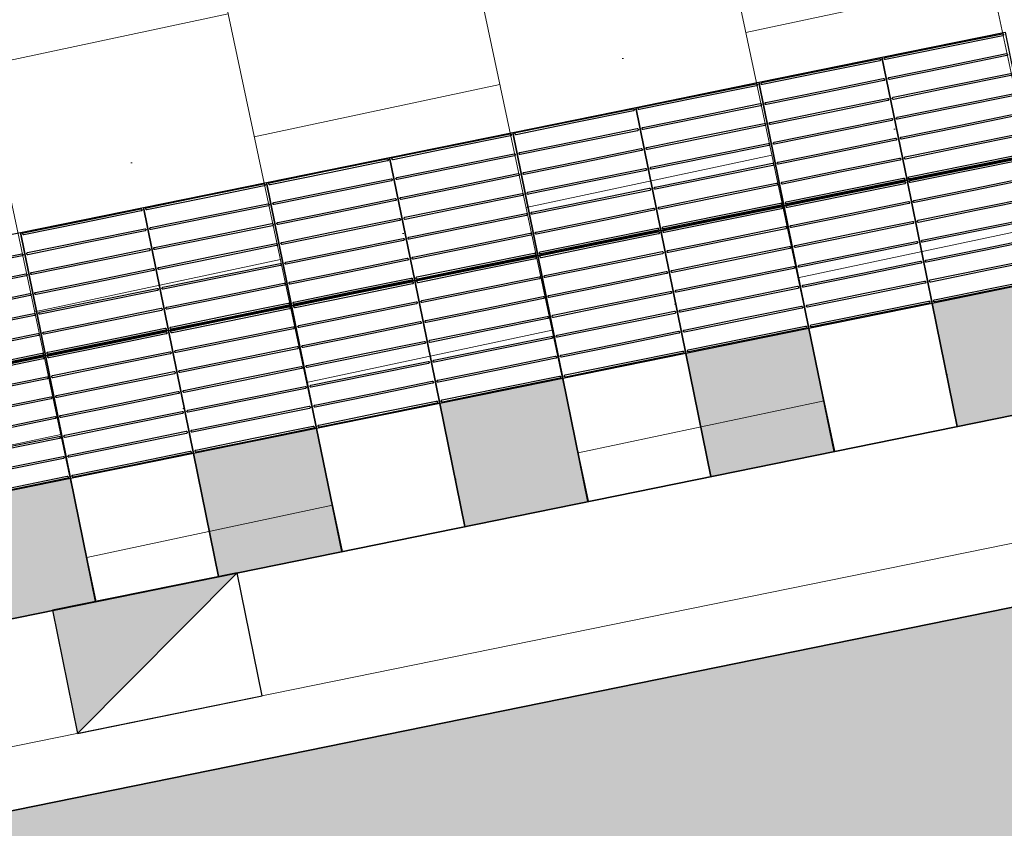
# Model space of a CAD drawing. Header units: metres. Extents: x 196651 to 397723, y 354703 to 710691.
# Tile 146 of 256: x 197847.12 to 197849.47, y 356144.48 to 356146.41. Entities that reach past the tile are written whole.
import ezdxf

# ---------------------------------------------------------------- set-up
doc = ezdxf.new("R2010")
doc.units = ezdxf.units.M
doc.header["$MEASUREMENT"] = 0
doc.linetypes.add('VH-RWSBAND_110X220', pattern=[24, 10, -2, 2, -2, 2, -2, 2, -2])
doc.layers.add('N-WE-RI-HWA_KOLK_BUSPERRONBAND', color=190, linetype='Continuous')
for name, color, linetype, lineweight in [('N-WE-VH-GOOT_TEGEL-G', 170, 'Continuous', 35), ('N-WE-VH-KANTOPSLUITING_BUSPERRONBAND-G', 6, 'VH-RWSBAND_110X220', 35), ('N-WE-VH-KANTVERHARDING-G', 1, 'Continuous', 5), ('N-WE-VH-VERHARDING_BETON-A-200', 253, 'Continuous', 5), ('N-WE-VH-VERHARDING_TEGEL-300X300X60-A', 252, 'Continuous', 18), ('N-WE-VH-VERHARDING_TEGEL-A', 252, 'Continuous', 5), ('N-WE-VH-VERKEERSTEGEL-GELEIDETEGEL-S', 5, 'Continuous', 25), ('N-WE-VH-VERKEERSTEGEL-TEGEL ZWART-WIT-S', 7, 'Continuous', 25)]:
    doc.layers.add(name, color=color, linetype=linetype, lineweight=lineweight)
doc.layers.add('X-XX-AL-HULPLIJNEN', color=4, linetype='Continuous', lineweight=25, plot=False)

# ---------------------------------------------------------------- blocks, each defined once
blk = doc.blocks.new('SVH-VERKEERSTEGEL_300X300_ZWART TEGEL_DYN')
h = blk.add_hatch(color=256)
h.dxf.hatch_style = 1
h.paths.add_polyline_path([(0, 0.3), (0, 0), (0.3, 0), (0.3, 0.3)])
at = {"flags": 128}
blk.add_lwpolyline([(0, 0.3), (0, 0), (0.3, 0), (0.3, 0.3)], close=True, dxfattribs=at)
blk = doc.blocks.new('SVH-VERKEERSTEGEL_300X300_WITTE TEGEL_DYN')
at = {"flags": 128}
blk.add_lwpolyline([(0, 0.3), (0, 0), (0.3, 0), (0.3, 0.3)], close=True, dxfattribs=at)
blk = doc.blocks.new('*U382')
for name, p in [('SVH-VERKEERSTEGEL_300X300_ZWART TEGEL_DYN', (12.9, 0)), ('SVH-VERKEERSTEGEL_300X300_WITTE TEGEL_DYN', (13.2, 0)), ('SVH-VERKEERSTEGEL_300X300_ZWART TEGEL_DYN', (13.5, 0)), ('SVH-VERKEERSTEGEL_300X300_WITTE TEGEL_DYN', (13.8, 0)), ('SVH-VERKEERSTEGEL_300X300_ZWART TEGEL_DYN', (14.1, 0)), ('SVH-VERKEERSTEGEL_300X300_WITTE TEGEL_DYN', (14.4, 0)), ('SVH-VERKEERSTEGEL_300X300_ZWART TEGEL_DYN', (14.7, 0)), ('SVH-VERKEERSTEGEL_300X300_WITTE TEGEL_DYN', (15, 0)), ('SVH-VERKEERSTEGEL_300X300_ZWART TEGEL_DYN', (15.3, 0))]:
    blk.add_blockref(name, p)
blk = doc.blocks.new('*U383')
at = {"flags": 128}
for points in [[(12.9, 0.3), (12.9, 0.6), (13.2, 0.6), (13.2, 0.3)], [(13.2, 0.3), (13.2, 0.6), (13.5, 0.6), (13.5, 0.3)], [(13.5, 0.3), (13.5, 0.6), (13.8, 0.6), (13.8, 0.3)], [(13.8, 0.3), (13.8, 0.6), (14.1, 0.6), (14.1, 0.3)], [(14.1, 0.3), (14.1, 0.6), (14.4, 0.6), (14.4, 0.3)], [(14.4, 0.3), (14.4, 0.6), (14.7, 0.6), (14.7, 0.3)], [(14.7, 0.3), (14.7, 0.6), (15, 0.6), (15, 0.3)], [(15, 0.3), (15, 0.6), (15.3, 0.6), (15.3, 0.3)], [(15.3, 0.3), (15.3, 0.6), (15.6, 0.6), (15.6, 0.3)], [(12.9, 0), (12.9, 0.3), (13.2, 0.3), (13.2, 0)], [(13.2, 0), (13.2, 0.3), (13.5, 0.3), (13.5, 0)], [(13.5, 0), (13.5, 0.3), (13.8, 0.3), (13.8, 0)], [(13.8, 0), (13.8, 0.3), (14.1, 0.3), (14.1, 0)], [(14.1, 0), (14.1, 0.3), (14.4, 0.3), (14.4, 0)], [(14.4, 0), (14.4, 0.3), (14.7, 0.3), (14.7, 0)], [(14.7, 0), (14.7, 0.3), (15, 0.3), (15, 0)], [(15, 0), (15, 0.3), (15.3, 0.3), (15.3, 0)], [(15.3, 0), (15.3, 0.3), (15.6, 0.3), (15.6, 0)]]:
    blk.add_lwpolyline(points, close=True, dxfattribs=at)
for points in [[(13.2045, 0.5955, -0.414214), (13.207, 0.598), (13.3475, 0.598)], [(13.3475, 0.593), (13.207, 0.593, -0.414214), (13.2045, 0.5955), (13.2045, 0.5955)], [(13.3475, 0.598), (13.493, 0.598, -0.414214), (13.4955, 0.5955), (13.4955, 0.5955, -0.414214), (13.493, 0.593), (13.3475, 0.593)], [(13.5045, 0.5955, -0.414214), (13.507, 0.598), (13.6475, 0.598)], [(13.6475, 0.593), (13.507, 0.593, -0.414214), (13.5045, 0.5955), (13.5045, 0.5955)], [(13.6475, 0.598), (13.793, 0.598, -0.414214), (13.7955, 0.5955), (13.7955, 0.5955, -0.414214), (13.793, 0.593), (13.6475, 0.593)], [(13.8045, 0.5955, -0.414214), (13.807, 0.598), (13.9475, 0.598)], [(13.9475, 0.593), (13.807, 0.593, -0.414214), (13.8045, 0.5955), (13.8045, 0.5955)], [(13.9475, 0.598), (14.093, 0.598, -0.414214), (14.0955, 0.5955), (14.0955, 0.5955, -0.414214), (14.093, 0.593), (13.9475, 0.593)], [(14.1045, 0.5955, -0.414214), (14.107, 0.598), (14.2475, 0.598)], [(14.2475, 0.593), (14.107, 0.593, -0.414214), (14.1045, 0.5955), (14.1045, 0.5955)], [(14.2475, 0.598), (14.393, 0.598, -0.414214), (14.3955, 0.5955), (14.3955, 0.5955, -0.414214), (14.393, 0.593), (14.2475, 0.593)], [(14.4045, 0.5955, -0.414214), (14.407, 0.598), (14.5475, 0.598)], [(14.5475, 0.593), (14.407, 0.593, -0.414214), (14.4045, 0.5955), (14.4045, 0.5955)], [(14.5475, 0.598), (14.693, 0.598, -0.414214), (14.6955, 0.5955), (14.6955, 0.5955, -0.414214), (14.693, 0.593), (14.5475, 0.593)], [(14.7045, 0.5955, -0.414214), (14.707, 0.598), (14.8475, 0.598)], [(14.8475, 0.593), (14.707, 0.593, -0.414214), (14.7045, 0.5955), (14.7045, 0.5955)], [(14.8475, 0.598), (14.993, 0.598, -0.414214), (14.9955, 0.5955), (14.9955, 0.5955, -0.414214), (14.993, 0.593), (14.8475, 0.593)], [(15.0045, 0.5955, -0.414214), (15.007, 0.598), (15.1475, 0.598)], [(15.1475, 0.593), (15.007, 0.593, -0.414214), (15.0045, 0.5955), (15.0045, 0.5955)], [(15.1475, 0.598), (15.293, 0.598, -0.414214), (15.2955, 0.5955), (15.2955, 0.5955, -0.414214), (15.293, 0.593), (15.1475, 0.593)], [(15.3045, 0.5955, -0.414214), (15.307, 0.598), (15.4475, 0.598)], [(15.4475, 0.593), (15.307, 0.593, -0.414214), (15.3045, 0.5955), (15.3045, 0.5955)], [(15.4475, 0.598), (15.593, 0.598, -0.414214), (15.5955, 0.5955), (15.5955, 0.5955, -0.414214), (15.593, 0.593), (15.4475, 0.593)], [(13.0475, 0.5495), (13.193, 0.5495, -0.414214), (13.1955, 0.547), (13.1955, 0.547, -0.414214), (13.193, 0.5445), (13.0475, 0.5445)], [(13.2045, 0.547, -0.414214), (13.207, 0.5495), (13.3475, 0.5495)], [(13.3475, 0.5445), (13.207, 0.5445, -0.414214), (13.2045, 0.547), (13.2045, 0.547)], [(13.3475, 0.5495), (13.493, 0.5495, -0.414214), (13.4955, 0.547), (13.4955, 0.547, -0.414214), (13.493, 0.5445), (13.3475, 0.5445)], [(13.5045, 0.547, -0.414214), (13.507, 0.5495), (13.6475, 0.5495)], [(13.6475, 0.5445), (13.507, 0.5445, -0.414214), (13.5045, 0.547), (13.5045, 0.547)], [(13.6475, 0.5495), (13.793, 0.5495, -0.414214), (13.7955, 0.547), (13.7955, 0.547, -0.414214), (13.793, 0.5445), (13.6475, 0.5445)], [(13.8045, 0.547, -0.414214), (13.807, 0.5495), (13.9475, 0.5495)], [(13.9475, 0.5445), (13.807, 0.5445, -0.414214), (13.8045, 0.547), (13.8045, 0.547)], [(13.9475, 0.5495), (14.093, 0.5495, -0.414214), (14.0955, 0.547), (14.0955, 0.547, -0.414214), (14.093, 0.5445), (13.9475, 0.5445)], [(14.1045, 0.547, -0.414214), (14.107, 0.5495), (14.2475, 0.5495)], [(14.2475, 0.5445), (14.107, 0.5445, -0.414214), (14.1045, 0.547), (14.1045, 0.547)], [(14.2475, 0.5495), (14.393, 0.5495, -0.414214), (14.3955, 0.547), (14.3955, 0.547, -0.414214), (14.393, 0.5445), (14.2475, 0.5445)], [(14.4045, 0.547, -0.414214), (14.407, 0.5495), (14.5475, 0.5495)], [(14.5475, 0.5445), (14.407, 0.5445, -0.414214), (14.4045, 0.547), (14.4045, 0.547)], [(14.5475, 0.5495), (14.693, 0.5495, -0.414214), (14.6955, 0.547), (14.6955, 0.547, -0.414214), (14.693, 0.5445), (14.5475, 0.5445)], [(14.7045, 0.547, -0.414214), (14.707, 0.5495), (14.8475, 0.5495)], [(14.8475, 0.5445), (14.707, 0.5445, -0.414214), (14.7045, 0.547), (14.7045, 0.547)], [(14.8475, 0.5495), (14.993, 0.5495, -0.414214), (14.9955, 0.547), (14.9955, 0.547, -0.414214), (14.993, 0.5445), (14.8475, 0.5445)], [(15.0045, 0.547, -0.414214), (15.007, 0.5495), (15.1475, 0.5495)], [(15.1475, 0.5445), (15.007, 0.5445, -0.414214), (15.0045, 0.547), (15.0045, 0.547)], [(15.1475, 0.5495), (15.293, 0.5495, -0.414214), (15.2955, 0.547), (15.2955, 0.547, -0.414214), (15.293, 0.5445), (15.1475, 0.5445)], [(15.3045, 0.547, -0.414214), (15.307, 0.5495), (15.4475, 0.5495)], [(15.4475, 0.5445), (15.307, 0.5445, -0.414214), (15.3045, 0.547), (15.3045, 0.547)], [(15.4475, 0.5495), (15.593, 0.5495, -0.414214), (15.5955, 0.547), (15.5955, 0.547, -0.414214), (15.593, 0.5445), (15.4475, 0.5445)], [(13.0475, 0.501), (13.193, 0.501, -0.414214), (13.1955, 0.4985), (13.1955, 0.4985, -0.414214), (13.193, 0.496), (13.0475, 0.496)], [(13.2045, 0.4985, -0.414214), (13.207, 0.501), (13.3475, 0.501)], [(13.3475, 0.496), (13.207, 0.496, -0.414214), (13.2045, 0.4985), (13.2045, 0.4985)], [(13.3475, 0.501), (13.493, 0.501, -0.414214), (13.4955, 0.4985), (13.4955, 0.4985, -0.414214), (13.493, 0.496), (13.3475, 0.496)], [(13.5045, 0.4985, -0.414214), (13.507, 0.501), (13.6475, 0.501)], [(13.6475, 0.496), (13.507, 0.496, -0.414214), (13.5045, 0.4985), (13.5045, 0.4985)], [(13.6475, 0.501), (13.793, 0.501, -0.414214), (13.7955, 0.4985), (13.7955, 0.4985, -0.414214), (13.793, 0.496), (13.6475, 0.496)], [(13.8045, 0.4985, -0.414214), (13.807, 0.501), (13.9475, 0.501)], [(13.9475, 0.496), (13.807, 0.496, -0.414214), (13.8045, 0.4985), (13.8045, 0.4985)], [(13.9475, 0.501), (14.093, 0.501, -0.414214), (14.0955, 0.4985), (14.0955, 0.4985, -0.414214), (14.093, 0.496), (13.9475, 0.496)], [(14.1045, 0.4985, -0.414214), (14.107, 0.501), (14.2475, 0.501)], [(14.2475, 0.496), (14.107, 0.496, -0.414214), (14.1045, 0.4985), (14.1045, 0.4985)], [(14.2475, 0.501), (14.393, 0.501, -0.414214), (14.3955, 0.4985), (14.3955, 0.4985, -0.414214), (14.393, 0.496), (14.2475, 0.496)], [(14.4045, 0.4985, -0.414214), (14.407, 0.501), (14.5475, 0.501)], [(14.5475, 0.496), (14.407, 0.496, -0.414214), (14.4045, 0.4985), (14.4045, 0.4985)], [(14.5475, 0.501), (14.693, 0.501, -0.414214), (14.6955, 0.4985), (14.6955, 0.4985, -0.414214), (14.693, 0.496), (14.5475, 0.496)], [(14.7045, 0.4985, -0.414214), (14.707, 0.501), (14.8475, 0.501)], [(14.8475, 0.496), (14.707, 0.496, -0.414214), (14.7045, 0.4985), (14.7045, 0.4985)], [(14.8475, 0.501), (14.993, 0.501, -0.414214), (14.9955, 0.4985), (14.9955, 0.4985, -0.414214), (14.993, 0.496), (14.8475, 0.496)], [(15.0045, 0.4985, -0.414214), (15.007, 0.501), (15.1475, 0.501)], [(15.1475, 0.496), (15.007, 0.496, -0.414214), (15.0045, 0.4985), (15.0045, 0.4985)], [(15.1475, 0.501), (15.293, 0.501, -0.414214), (15.2955, 0.4985), (15.2955, 0.4985, -0.414214), (15.293, 0.496), (15.1475, 0.496)], [(15.3045, 0.4985, -0.414214), (15.307, 0.501), (15.4475, 0.501)], [(15.4475, 0.496), (15.307, 0.496, -0.414214), (15.3045, 0.4985), (15.3045, 0.4985)], [(15.4475, 0.501), (15.593, 0.501, -0.414214), (15.5955, 0.4985), (15.5955, 0.4985, -0.414214), (15.593, 0.496), (15.4475, 0.496)], [(13.0475, 0.4525), (13.193, 0.4525, -0.414214), (13.1955, 0.45), (13.1955, 0.45, -0.414214), (13.193, 0.4475), (13.0475, 0.4475)], [(13.2045, 0.45, -0.414214), (13.207, 0.4525), (13.3475, 0.4525)], [(13.3475, 0.4475), (13.207, 0.4475, -0.414214), (13.2045, 0.45), (13.2045, 0.45)], [(13.3475, 0.4525), (13.493, 0.4525, -0.414214), (13.4955, 0.45), (13.4955, 0.45, -0.414214), (13.493, 0.4475), (13.3475, 0.4475)], [(13.5045, 0.45, -0.414214), (13.507, 0.4525), (13.6475, 0.4525)], [(13.6475, 0.4475), (13.507, 0.4475, -0.414214), (13.5045, 0.45), (13.5045, 0.45)], [(13.6475, 0.4525), (13.793, 0.4525, -0.414214), (13.7955, 0.45), (13.7955, 0.45, -0.414214), (13.793, 0.4475), (13.6475, 0.4475)], [(13.8045, 0.45, -0.414214), (13.807, 0.4525), (13.9475, 0.4525)], [(13.9475, 0.4475), (13.807, 0.4475, -0.414214), (13.8045, 0.45), (13.8045, 0.45)], [(13.9475, 0.4525), (14.093, 0.4525, -0.414214), (14.0955, 0.45), (14.0955, 0.45, -0.414214), (14.093, 0.4475), (13.9475, 0.4475)], [(14.1045, 0.45, -0.414214), (14.107, 0.4525), (14.2475, 0.4525)], [(14.2475, 0.4475), (14.107, 0.4475, -0.414214), (14.1045, 0.45), (14.1045, 0.45)], [(14.2475, 0.4525), (14.393, 0.4525, -0.414214), (14.3955, 0.45), (14.3955, 0.45, -0.414214), (14.393, 0.4475), (14.2475, 0.4475)], [(14.4045, 0.45, -0.414214), (14.407, 0.4525), (14.5475, 0.4525)], [(14.5475, 0.4475), (14.407, 0.4475, -0.414214), (14.4045, 0.45), (14.4045, 0.45)], [(14.5475, 0.4525), (14.693, 0.4525, -0.414214), (14.6955, 0.45), (14.6955, 0.45, -0.414214), (14.693, 0.4475), (14.5475, 0.4475)], [(14.7045, 0.45, -0.414214), (14.707, 0.4525), (14.8475, 0.4525)], [(14.8475, 0.4475), (14.707, 0.4475, -0.414214), (14.7045, 0.45), (14.7045, 0.45)], [(14.8475, 0.4525), (14.993, 0.4525, -0.414214), (14.9955, 0.45), (14.9955, 0.45, -0.414214), (14.993, 0.4475), (14.8475, 0.4475)], [(15.0045, 0.45, -0.414214), (15.007, 0.4525), (15.1475, 0.4525)], [(15.1475, 0.4475), (15.007, 0.4475, -0.414214), (15.0045, 0.45), (15.0045, 0.45)], [(15.1475, 0.4525), (15.293, 0.4525, -0.414214), (15.2955, 0.45), (15.2955, 0.45, -0.414214), (15.293, 0.4475), (15.1475, 0.4475)], [(15.3045, 0.45, -0.414214), (15.307, 0.4525), (15.4475, 0.4525)], [(15.4475, 0.4475), (15.307, 0.4475, -0.414214), (15.3045, 0.45), (15.3045, 0.45)], [(15.4475, 0.4525), (15.593, 0.4525, -0.414214), (15.5955, 0.45), (15.5955, 0.45, -0.414214), (15.593, 0.4475), (15.4475, 0.4475)], [(13.0475, 0.404), (13.193, 0.404, -0.414214), (13.1955, 0.4015), (13.1955, 0.4015, -0.414214), (13.193, 0.399), (13.0475, 0.399)], [(13.2045, 0.4015, -0.414214), (13.207, 0.404), (13.3475, 0.404)], [(13.3475, 0.399), (13.207, 0.399, -0.414214), (13.2045, 0.4015), (13.2045, 0.4015)], [(13.3475, 0.404), (13.493, 0.404, -0.414214), (13.4955, 0.4015), (13.4955, 0.4015, -0.414214), (13.493, 0.399), (13.3475, 0.399)], [(13.5045, 0.4015, -0.414214), (13.507, 0.404), (13.6475, 0.404)], [(13.6475, 0.399), (13.507, 0.399, -0.414214), (13.5045, 0.4015), (13.5045, 0.4015)], [(13.6475, 0.404), (13.793, 0.404, -0.414214), (13.7955, 0.4015), (13.7955, 0.4015, -0.414214), (13.793, 0.399), (13.6475, 0.399)], [(13.8045, 0.4015, -0.414214), (13.807, 0.404), (13.9475, 0.404)], [(13.9475, 0.399), (13.807, 0.399, -0.414214), (13.8045, 0.4015), (13.8045, 0.4015)], [(13.9475, 0.404), (14.093, 0.404, -0.414214), (14.0955, 0.4015), (14.0955, 0.4015, -0.414214), (14.093, 0.399), (13.9475, 0.399)], [(14.1045, 0.4015, -0.414214), (14.107, 0.404), (14.2475, 0.404)], [(14.2475, 0.399), (14.107, 0.399, -0.414214), (14.1045, 0.4015), (14.1045, 0.4015)], [(14.2475, 0.404), (14.393, 0.404, -0.414214), (14.3955, 0.4015), (14.3955, 0.4015, -0.414214), (14.393, 0.399), (14.2475, 0.399)], [(14.4045, 0.4015, -0.414214), (14.407, 0.404), (14.5475, 0.404)], [(14.5475, 0.399), (14.407, 0.399, -0.414214), (14.4045, 0.4015), (14.4045, 0.4015)], [(14.5475, 0.404), (14.693, 0.404, -0.414214), (14.6955, 0.4015), (14.6955, 0.4015, -0.414214), (14.693, 0.399), (14.5475, 0.399)], [(14.7045, 0.4015, -0.414214), (14.707, 0.404), (14.8475, 0.404)], [(14.8475, 0.399), (14.707, 0.399, -0.414214), (14.7045, 0.4015), (14.7045, 0.4015)], [(14.8475, 0.404), (14.993, 0.404, -0.414214), (14.9955, 0.4015), (14.9955, 0.4015, -0.414214), (14.993, 0.399), (14.8475, 0.399)], [(15.0045, 0.4015, -0.414214), (15.007, 0.404), (15.1475, 0.404)], [(15.1475, 0.399), (15.007, 0.399, -0.414214), (15.0045, 0.4015), (15.0045, 0.4015)], [(15.1475, 0.404), (15.293, 0.404, -0.414214), (15.2955, 0.4015), (15.2955, 0.4015, -0.414214), (15.293, 0.399), (15.1475, 0.399)], [(15.3045, 0.4015, -0.414214), (15.307, 0.404), (15.4475, 0.404)], [(15.4475, 0.399), (15.307, 0.399, -0.414214), (15.3045, 0.4015), (15.3045, 0.4015)], [(15.4475, 0.404), (15.593, 0.404, -0.414214), (15.5955, 0.4015), (15.5955, 0.4015, -0.414214), (15.593, 0.399), (15.4475, 0.399)], [(13.0475, 0.3555), (13.193, 0.3555, -0.414214), (13.1955, 0.353), (13.1955, 0.353, -0.414214), (13.193, 0.3505), (13.0475, 0.3505)], [(13.2045, 0.353, -0.414214), (13.207, 0.3555), (13.3475, 0.3555)], [(13.3475, 0.3505), (13.207, 0.3505, -0.414214), (13.2045, 0.353), (13.2045, 0.353)], [(13.3475, 0.3555), (13.493, 0.3555, -0.414214), (13.4955, 0.353), (13.4955, 0.353, -0.414214), (13.493, 0.3505), (13.3475, 0.3505)], [(13.5045, 0.353, -0.414214), (13.507, 0.3555), (13.6475, 0.3555)], [(13.6475, 0.3505), (13.507, 0.3505, -0.414214), (13.5045, 0.353), (13.5045, 0.353)], [(13.6475, 0.3555), (13.793, 0.3555, -0.414214), (13.7955, 0.353), (13.7955, 0.353, -0.414214), (13.793, 0.3505), (13.6475, 0.3505)], [(13.8045, 0.353, -0.414214), (13.807, 0.3555), (13.9475, 0.3555)], [(13.9475, 0.3505), (13.807, 0.3505, -0.414214), (13.8045, 0.353), (13.8045, 0.353)], [(13.9475, 0.3555), (14.093, 0.3555, -0.414214), (14.0955, 0.353), (14.0955, 0.353, -0.414214), (14.093, 0.3505), (13.9475, 0.3505)], [(14.1045, 0.353, -0.414214), (14.107, 0.3555), (14.2475, 0.3555)], [(14.2475, 0.3505), (14.107, 0.3505, -0.414214), (14.1045, 0.353), (14.1045, 0.353)], [(14.2475, 0.3555), (14.393, 0.3555, -0.414214), (14.3955, 0.353), (14.3955, 0.353, -0.414214), (14.393, 0.3505), (14.2475, 0.3505)], [(14.4045, 0.353, -0.414214), (14.407, 0.3555), (14.5475, 0.3555)], [(14.5475, 0.3505), (14.407, 0.3505, -0.414214), (14.4045, 0.353), (14.4045, 0.353)], [(14.5475, 0.3555), (14.693, 0.3555, -0.414214), (14.6955, 0.353), (14.6955, 0.353, -0.414214), (14.693, 0.3505), (14.5475, 0.3505)], [(14.7045, 0.353, -0.414214), (14.707, 0.3555), (14.8475, 0.3555)], [(14.8475, 0.3505), (14.707, 0.3505, -0.414214), (14.7045, 0.353), (14.7045, 0.353)], [(14.8475, 0.3555), (14.993, 0.3555, -0.414214), (14.9955, 0.353), (14.9955, 0.353, -0.414214), (14.993, 0.3505), (14.8475, 0.3505)], [(15.0045, 0.353, -0.414214), (15.007, 0.3555), (15.1475, 0.3555)], [(15.1475, 0.3505), (15.007, 0.3505, -0.414214), (15.0045, 0.353), (15.0045, 0.353)], [(15.1475, 0.3555), (15.293, 0.3555, -0.414214), (15.2955, 0.353), (15.2955, 0.353, -0.414214), (15.293, 0.3505), (15.1475, 0.3505)], [(15.3045, 0.353, -0.414214), (15.307, 0.3555), (15.4475, 0.3555)], [(15.4475, 0.3505), (15.307, 0.3505, -0.414214), (15.3045, 0.353), (15.3045, 0.353)], [(15.4475, 0.3555), (15.593, 0.3555, -0.414214), (15.5955, 0.353), (15.5955, 0.353, -0.414214), (15.593, 0.3505), (15.4475, 0.3505)], [(13.0475, 0.307), (13.193, 0.307, -0.414214), (13.1955, 0.3045), (13.1955, 0.3045, -0.414214), (13.193, 0.302), (13.0475, 0.302)], [(13.2045, 0.3045, -0.414214), (13.207, 0.307), (13.3475, 0.307)], [(13.3475, 0.307), (13.493, 0.307, -0.414214), (13.4955, 0.3045), (13.4955, 0.3045, -0.414214), (13.493, 0.302), (13.3475, 0.302)], [(13.5045, 0.3045, -0.414214), (13.507, 0.307), (13.6475, 0.307)], [(13.6475, 0.307), (13.793, 0.307, -0.414214), (13.7955, 0.3045), (13.7955, 0.3045, -0.414214), (13.793, 0.302), (13.6475, 0.302)], [(13.8045, 0.3045, -0.414214), (13.807, 0.307), (13.9475, 0.307)], [(13.9475, 0.307), (14.093, 0.307, -0.414214), (14.0955, 0.3045), (14.0955, 0.3045, -0.414214), (14.093, 0.302), (13.9475, 0.302)], [(14.1045, 0.3045, -0.414214), (14.107, 0.307), (14.2475, 0.307)], [(14.2475, 0.307), (14.393, 0.307, -0.414214), (14.3955, 0.3045), (14.3955, 0.3045, -0.414214), (14.393, 0.302), (14.2475, 0.302)], [(14.4045, 0.3045, -0.414214), (14.407, 0.307), (14.5475, 0.307)], [(14.5475, 0.307), (14.693, 0.307, -0.414214), (14.6955, 0.3045), (14.6955, 0.3045, -0.414214), (14.693, 0.302), (14.5475, 0.302)], [(14.7045, 0.3045, -0.414214), (14.707, 0.307), (14.8475, 0.307)], [(14.8475, 0.307), (14.993, 0.307, -0.414214), (14.9955, 0.3045), (14.9955, 0.3045, -0.414214), (14.993, 0.302), (14.8475, 0.302)], [(15.0045, 0.3045, -0.414214), (15.007, 0.307), (15.1475, 0.307)], [(15.1475, 0.307), (15.293, 0.307, -0.414214), (15.2955, 0.3045), (15.2955, 0.3045, -0.414214), (15.293, 0.302), (15.1475, 0.302)], [(15.3045, 0.3045, -0.414214), (15.307, 0.307), (15.4475, 0.307)], [(15.4475, 0.307), (15.593, 0.307, -0.414214), (15.5955, 0.3045), (15.5955, 0.3045, -0.414214), (15.593, 0.302), (15.4475, 0.302)], [(13.0475, 0.298), (13.193, 0.298, -0.414214), (13.1955, 0.2955), (13.1955, 0.2955, -0.414214), (13.193, 0.293), (13.0475, 0.293)], [(13.3475, 0.302), (13.207, 0.302, -0.414214), (13.2045, 0.3045), (13.2045, 0.3045)], [(13.2045, 0.2955, -0.414214), (13.207, 0.298), (13.3475, 0.298)], [(13.3475, 0.293), (13.207, 0.293, -0.414214), (13.2045, 0.2955), (13.2045, 0.2955)], [(13.3475, 0.298), (13.493, 0.298, -0.414214), (13.4955, 0.2955), (13.4955, 0.2955, -0.414214), (13.493, 0.293), (13.3475, 0.293)], [(13.6475, 0.302), (13.507, 0.302, -0.414214), (13.5045, 0.3045), (13.5045, 0.3045)], [(13.5045, 0.2955, -0.414214), (13.507, 0.298), (13.6475, 0.298)], [(13.6475, 0.293), (13.507, 0.293, -0.414214), (13.5045, 0.2955), (13.5045, 0.2955)], [(13.6475, 0.298), (13.793, 0.298, -0.414214), (13.7955, 0.2955), (13.7955, 0.2955, -0.414214), (13.793, 0.293), (13.6475, 0.293)], [(13.9475, 0.302), (13.807, 0.302, -0.414214), (13.8045, 0.3045), (13.8045, 0.3045)], [(13.8045, 0.2955, -0.414214), (13.807, 0.298), (13.9475, 0.298)], [(13.9475, 0.293), (13.807, 0.293, -0.414214), (13.8045, 0.2955), (13.8045, 0.2955)], [(13.9475, 0.298), (14.093, 0.298, -0.414214), (14.0955, 0.2955), (14.0955, 0.2955, -0.414214), (14.093, 0.293), (13.9475, 0.293)], [(14.2475, 0.302), (14.107, 0.302, -0.414214), (14.1045, 0.3045), (14.1045, 0.3045)], [(14.1045, 0.2955, -0.414214), (14.107, 0.298), (14.2475, 0.298)], [(14.2475, 0.293), (14.107, 0.293, -0.414214), (14.1045, 0.2955), (14.1045, 0.2955)], [(14.2475, 0.298), (14.393, 0.298, -0.414214), (14.3955, 0.2955), (14.3955, 0.2955, -0.414214), (14.393, 0.293), (14.2475, 0.293)], [(14.5475, 0.302), (14.407, 0.302, -0.414214), (14.4045, 0.3045), (14.4045, 0.3045)], [(14.4045, 0.2955, -0.414214), (14.407, 0.298), (14.5475, 0.298)], [(14.5475, 0.293), (14.407, 0.293, -0.414214), (14.4045, 0.2955), (14.4045, 0.2955)], [(14.5475, 0.298), (14.693, 0.298, -0.414214), (14.6955, 0.2955), (14.6955, 0.2955, -0.414214), (14.693, 0.293), (14.5475, 0.293)], [(14.8475, 0.302), (14.707, 0.302, -0.414214), (14.7045, 0.3045), (14.7045, 0.3045)], [(14.7045, 0.2955, -0.414214), (14.707, 0.298), (14.8475, 0.298)], [(14.8475, 0.293), (14.707, 0.293, -0.414214), (14.7045, 0.2955), (14.7045, 0.2955)], [(14.8475, 0.298), (14.993, 0.298, -0.414214), (14.9955, 0.2955), (14.9955, 0.2955, -0.414214), (14.993, 0.293), (14.8475, 0.293)], [(15.1475, 0.302), (15.007, 0.302, -0.414214), (15.0045, 0.3045), (15.0045, 0.3045)], [(15.0045, 0.2955, -0.414214), (15.007, 0.298), (15.1475, 0.298)], [(15.1475, 0.293), (15.007, 0.293, -0.414214), (15.0045, 0.2955), (15.0045, 0.2955)], [(15.1475, 0.298), (15.293, 0.298, -0.414214), (15.2955, 0.2955), (15.2955, 0.2955, -0.414214), (15.293, 0.293), (15.1475, 0.293)], [(15.4475, 0.302), (15.307, 0.302, -0.414214), (15.3045, 0.3045), (15.3045, 0.3045)], [(15.3045, 0.2955, -0.414214), (15.307, 0.298), (15.4475, 0.298)], [(15.4475, 0.293), (15.307, 0.293, -0.414214), (15.3045, 0.2955), (15.3045, 0.2955)], [(15.4475, 0.298), (15.593, 0.298, -0.414214), (15.5955, 0.2955), (15.5955, 0.2955, -0.414214), (15.593, 0.293), (15.4475, 0.293)], [(13.0475, 0.2495), (13.193, 0.2495, -0.414214), (13.1955, 0.247), (13.1955, 0.247, -0.414214), (13.193, 0.2445), (13.0475, 0.2445)], [(13.2045, 0.247, -0.414214), (13.207, 0.2495), (13.3475, 0.2495)], [(13.3475, 0.2445), (13.207, 0.2445, -0.414214), (13.2045, 0.247), (13.2045, 0.247)], [(13.3475, 0.2495), (13.493, 0.2495, -0.414214), (13.4955, 0.247), (13.4955, 0.247, -0.414214), (13.493, 0.2445), (13.3475, 0.2445)], [(13.5045, 0.247, -0.414214), (13.507, 0.2495), (13.6475, 0.2495)], [(13.6475, 0.2445), (13.507, 0.2445, -0.414214), (13.5045, 0.247), (13.5045, 0.247)], [(13.6475, 0.2495), (13.793, 0.2495, -0.414214), (13.7955, 0.247), (13.7955, 0.247, -0.414214), (13.793, 0.2445), (13.6475, 0.2445)], [(13.8045, 0.247, -0.414214), (13.807, 0.2495), (13.9475, 0.2495)], [(13.9475, 0.2445), (13.807, 0.2445, -0.414214), (13.8045, 0.247), (13.8045, 0.247)], [(13.9475, 0.2495), (14.093, 0.2495, -0.414214), (14.0955, 0.247), (14.0955, 0.247, -0.414214), (14.093, 0.2445), (13.9475, 0.2445)], [(14.1045, 0.247, -0.414214), (14.107, 0.2495), (14.2475, 0.2495)], [(14.2475, 0.2445), (14.107, 0.2445, -0.414214), (14.1045, 0.247), (14.1045, 0.247)], [(14.2475, 0.2495), (14.393, 0.2495, -0.414214), (14.3955, 0.247), (14.3955, 0.247, -0.414214), (14.393, 0.2445), (14.2475, 0.2445)], [(14.4045, 0.247, -0.414214), (14.407, 0.2495), (14.5475, 0.2495)], [(14.5475, 0.2445), (14.407, 0.2445, -0.414214), (14.4045, 0.247), (14.4045, 0.247)], [(14.5475, 0.2495), (14.693, 0.2495, -0.414214), (14.6955, 0.247), (14.6955, 0.247, -0.414214), (14.693, 0.2445), (14.5475, 0.2445)], [(14.7045, 0.247, -0.414214), (14.707, 0.2495), (14.8475, 0.2495)], [(14.8475, 0.2445), (14.707, 0.2445, -0.414214), (14.7045, 0.247), (14.7045, 0.247)], [(14.8475, 0.2495), (14.993, 0.2495, -0.414214), (14.9955, 0.247), (14.9955, 0.247, -0.414214), (14.993, 0.2445), (14.8475, 0.2445)], [(15.0045, 0.247, -0.414214), (15.007, 0.2495), (15.1475, 0.2495)], [(15.1475, 0.2445), (15.007, 0.2445, -0.414214), (15.0045, 0.247), (15.0045, 0.247)], [(15.1475, 0.2495), (15.293, 0.2495, -0.414214), (15.2955, 0.247), (15.2955, 0.247, -0.414214), (15.293, 0.2445), (15.1475, 0.2445)], [(15.3045, 0.247, -0.414214), (15.307, 0.2495), (15.4475, 0.2495)], [(15.4475, 0.2445), (15.307, 0.2445, -0.414214), (15.3045, 0.247), (15.3045, 0.247)], [(15.4475, 0.2495), (15.593, 0.2495, -0.414214), (15.5955, 0.247), (15.5955, 0.247, -0.414214), (15.593, 0.2445), (15.4475, 0.2445)], [(13.0475, 0.201), (13.193, 0.201, -0.414214), (13.1955, 0.1985), (13.1955, 0.1985, -0.414214), (13.193, 0.196), (13.0475, 0.196)], [(13.2045, 0.1985, -0.414214), (13.207, 0.201), (13.3475, 0.201)], [(13.3475, 0.196), (13.207, 0.196, -0.414214), (13.2045, 0.1985), (13.2045, 0.1985)], [(13.3475, 0.201), (13.493, 0.201, -0.414214), (13.4955, 0.1985), (13.4955, 0.1985, -0.414214), (13.493, 0.196), (13.3475, 0.196)], [(13.5045, 0.1985, -0.414214), (13.507, 0.201), (13.6475, 0.201)], [(13.6475, 0.196), (13.507, 0.196, -0.414214), (13.5045, 0.1985), (13.5045, 0.1985)], [(13.6475, 0.201), (13.793, 0.201, -0.414214), (13.7955, 0.1985), (13.7955, 0.1985, -0.414214), (13.793, 0.196), (13.6475, 0.196)], [(13.8045, 0.1985, -0.414214), (13.807, 0.201), (13.9475, 0.201)], [(13.9475, 0.196), (13.807, 0.196, -0.414214), (13.8045, 0.1985), (13.8045, 0.1985)], [(13.9475, 0.201), (14.093, 0.201, -0.414214), (14.0955, 0.1985), (14.0955, 0.1985, -0.414214), (14.093, 0.196), (13.9475, 0.196)], [(14.1045, 0.1985, -0.414214), (14.107, 0.201), (14.2475, 0.201)], [(14.2475, 0.196), (14.107, 0.196, -0.414214), (14.1045, 0.1985), (14.1045, 0.1985)], [(14.2475, 0.201), (14.393, 0.201, -0.414214), (14.3955, 0.1985), (14.3955, 0.1985, -0.414214), (14.393, 0.196), (14.2475, 0.196)], [(14.4045, 0.1985, -0.414214), (14.407, 0.201), (14.5475, 0.201)], [(14.5475, 0.196), (14.407, 0.196, -0.414214), (14.4045, 0.1985), (14.4045, 0.1985)], [(14.5475, 0.201), (14.693, 0.201, -0.414214), (14.6955, 0.1985), (14.6955, 0.1985, -0.414214), (14.693, 0.196), (14.5475, 0.196)], [(14.7045, 0.1985, -0.414214), (14.707, 0.201), (14.8475, 0.201)], [(14.8475, 0.196), (14.707, 0.196, -0.414214), (14.7045, 0.1985), (14.7045, 0.1985)], [(14.8475, 0.201), (14.993, 0.201, -0.414214), (14.9955, 0.1985), (14.9955, 0.1985, -0.414214), (14.993, 0.196), (14.8475, 0.196)], [(15.0045, 0.1985, -0.414214), (15.007, 0.201), (15.1475, 0.201)], [(15.1475, 0.196), (15.007, 0.196, -0.414214), (15.0045, 0.1985), (15.0045, 0.1985)], [(15.1475, 0.201), (15.293, 0.201, -0.414214), (15.2955, 0.1985), (15.2955, 0.1985, -0.414214), (15.293, 0.196), (15.1475, 0.196)], [(15.3045, 0.1985, -0.414214), (15.307, 0.201), (15.4475, 0.201)], [(15.4475, 0.196), (15.307, 0.196, -0.414214), (15.3045, 0.1985), (15.3045, 0.1985)], [(15.4475, 0.201), (15.593, 0.201, -0.414214), (15.5955, 0.1985), (15.5955, 0.1985, -0.414214), (15.593, 0.196), (15.4475, 0.196)], [(13.0475, 0.1525), (13.193, 0.1525, -0.414214), (13.1955, 0.15), (13.1955, 0.15, -0.414214), (13.193, 0.1475), (13.0475, 0.1475)], [(13.2045, 0.15, -0.414214), (13.207, 0.1525), (13.3475, 0.1525)], [(13.3475, 0.1475), (13.207, 0.1475, -0.414214), (13.2045, 0.15), (13.2045, 0.15)], [(13.3475, 0.1525), (13.493, 0.1525, -0.414214), (13.4955, 0.15), (13.4955, 0.15, -0.414214), (13.493, 0.1475), (13.3475, 0.1475)], [(13.5045, 0.15, -0.414214), (13.507, 0.1525), (13.6475, 0.1525)], [(13.6475, 0.1475), (13.507, 0.1475, -0.414214), (13.5045, 0.15), (13.5045, 0.15)], [(13.6475, 0.1525), (13.793, 0.1525, -0.414214), (13.7955, 0.15), (13.7955, 0.15, -0.414214), (13.793, 0.1475), (13.6475, 0.1475)], [(13.8045, 0.15, -0.414214), (13.807, 0.1525), (13.9475, 0.1525)], [(13.9475, 0.1475), (13.807, 0.1475, -0.414214), (13.8045, 0.15), (13.8045, 0.15)], [(13.9475, 0.1525), (14.093, 0.1525, -0.414214), (14.0955, 0.15), (14.0955, 0.15, -0.414214), (14.093, 0.1475), (13.9475, 0.1475)], [(14.1045, 0.15, -0.414214), (14.107, 0.1525), (14.2475, 0.1525)], [(14.2475, 0.1475), (14.107, 0.1475, -0.414214), (14.1045, 0.15), (14.1045, 0.15)], [(14.2475, 0.1525), (14.393, 0.1525, -0.414214), (14.3955, 0.15), (14.3955, 0.15, -0.414214), (14.393, 0.1475), (14.2475, 0.1475)], [(14.4045, 0.15, -0.414214), (14.407, 0.1525), (14.5475, 0.1525)], [(14.5475, 0.1475), (14.407, 0.1475, -0.414214), (14.4045, 0.15), (14.4045, 0.15)], [(14.5475, 0.1525), (14.693, 0.1525, -0.414214), (14.6955, 0.15), (14.6955, 0.15, -0.414214), (14.693, 0.1475), (14.5475, 0.1475)], [(14.7045, 0.15, -0.414214), (14.707, 0.1525), (14.8475, 0.1525)], [(14.8475, 0.1475), (14.707, 0.1475, -0.414214), (14.7045, 0.15), (14.7045, 0.15)], [(14.8475, 0.1525), (14.993, 0.1525, -0.414214), (14.9955, 0.15), (14.9955, 0.15, -0.414214), (14.993, 0.1475), (14.8475, 0.1475)], [(15.0045, 0.15, -0.414214), (15.007, 0.1525), (15.1475, 0.1525)], [(15.1475, 0.1475), (15.007, 0.1475, -0.414214), (15.0045, 0.15), (15.0045, 0.15)], [(15.1475, 0.1525), (15.293, 0.1525, -0.414214), (15.2955, 0.15), (15.2955, 0.15, -0.414214), (15.293, 0.1475), (15.1475, 0.1475)], [(15.3045, 0.15, -0.414214), (15.307, 0.1525), (15.4475, 0.1525)], [(15.4475, 0.1475), (15.307, 0.1475, -0.414214), (15.3045, 0.15), (15.3045, 0.15)], [(15.4475, 0.1525), (15.593, 0.1525, -0.414214), (15.5955, 0.15), (15.5955, 0.15, -0.414214), (15.593, 0.1475), (15.4475, 0.1475)], [(13.0475, 0.104), (13.193, 0.104, -0.414214), (13.1955, 0.1015), (13.1955, 0.1015, -0.414214), (13.193, 0.099), (13.0475, 0.099)], [(13.2045, 0.1015, -0.414214), (13.207, 0.104), (13.3475, 0.104)], [(13.3475, 0.099), (13.207, 0.099, -0.414214), (13.2045, 0.1015), (13.2045, 0.1015)], [(13.3475, 0.104), (13.493, 0.104, -0.414214), (13.4955, 0.1015), (13.4955, 0.1015, -0.414214), (13.493, 0.099), (13.3475, 0.099)], [(13.5045, 0.1015, -0.414214), (13.507, 0.104), (13.6475, 0.104)], [(13.6475, 0.099), (13.507, 0.099, -0.414214), (13.5045, 0.1015), (13.5045, 0.1015)], [(13.6475, 0.104), (13.793, 0.104, -0.414214), (13.7955, 0.1015), (13.7955, 0.1015, -0.414214), (13.793, 0.099), (13.6475, 0.099)], [(13.8045, 0.1015, -0.414214), (13.807, 0.104), (13.9475, 0.104)], [(13.9475, 0.099), (13.807, 0.099, -0.414214), (13.8045, 0.1015), (13.8045, 0.1015)], [(13.9475, 0.104), (14.093, 0.104, -0.414214), (14.0955, 0.1015), (14.0955, 0.1015, -0.414214), (14.093, 0.099), (13.9475, 0.099)], [(14.1045, 0.1015, -0.414214), (14.107, 0.104), (14.2475, 0.104)], [(14.2475, 0.099), (14.107, 0.099, -0.414214), (14.1045, 0.1015), (14.1045, 0.1015)], [(14.2475, 0.104), (14.393, 0.104, -0.414214), (14.3955, 0.1015), (14.3955, 0.1015, -0.414214), (14.393, 0.099), (14.2475, 0.099)], [(14.4045, 0.1015, -0.414214), (14.407, 0.104), (14.5475, 0.104)], [(14.5475, 0.099), (14.407, 0.099, -0.414214), (14.4045, 0.1015), (14.4045, 0.1015)], [(14.5475, 0.104), (14.693, 0.104, -0.414214), (14.6955, 0.1015), (14.6955, 0.1015, -0.414214), (14.693, 0.099), (14.5475, 0.099)], [(14.7045, 0.1015, -0.414214), (14.707, 0.104), (14.8475, 0.104)], [(14.8475, 0.099), (14.707, 0.099, -0.414214), (14.7045, 0.1015), (14.7045, 0.1015)], [(14.8475, 0.104), (14.993, 0.104, -0.414214), (14.9955, 0.1015), (14.9955, 0.1015, -0.414214), (14.993, 0.099), (14.8475, 0.099)], [(15.0045, 0.1015, -0.414214), (15.007, 0.104), (15.1475, 0.104)], [(15.1475, 0.099), (15.007, 0.099, -0.414214), (15.0045, 0.1015), (15.0045, 0.1015)], [(15.1475, 0.104), (15.293, 0.104, -0.414214), (15.2955, 0.1015), (15.2955, 0.1015, -0.414214), (15.293, 0.099), (15.1475, 0.099)], [(15.3045, 0.1015, -0.414214), (15.307, 0.104), (15.4475, 0.104)], [(15.4475, 0.099), (15.307, 0.099, -0.414214), (15.3045, 0.1015), (15.3045, 0.1015)], [(15.4475, 0.104), (15.593, 0.104, -0.414214), (15.5955, 0.1015), (15.5955, 0.1015, -0.414214), (15.593, 0.099), (15.4475, 0.099)], [(13.0475, 0.0555), (13.193, 0.0555, -0.414214), (13.1955, 0.053), (13.1955, 0.053, -0.414214), (13.193, 0.0505), (13.0475, 0.0505)], [(13.2045, 0.053, -0.414214), (13.207, 0.0555), (13.3475, 0.0555)], [(13.3475, 0.0505), (13.207, 0.0505, -0.414214), (13.2045, 0.053), (13.2045, 0.053)], [(13.3475, 0.0555), (13.493, 0.0555, -0.414214), (13.4955, 0.053), (13.4955, 0.053, -0.414214), (13.493, 0.0505), (13.3475, 0.0505)], [(13.5045, 0.053, -0.414214), (13.507, 0.0555), (13.6475, 0.0555)], [(13.6475, 0.0505), (13.507, 0.0505, -0.414214), (13.5045, 0.053), (13.5045, 0.053)], [(13.6475, 0.0555), (13.793, 0.0555, -0.414214), (13.7955, 0.053), (13.7955, 0.053, -0.414214), (13.793, 0.0505), (13.6475, 0.0505)], [(13.8045, 0.053, -0.414214), (13.807, 0.0555), (13.9475, 0.0555)], [(13.9475, 0.0505), (13.807, 0.0505, -0.414214), (13.8045, 0.053), (13.8045, 0.053)], [(13.9475, 0.0555), (14.093, 0.0555, -0.414214), (14.0955, 0.053), (14.0955, 0.053, -0.414214), (14.093, 0.0505), (13.9475, 0.0505)], [(14.1045, 0.053, -0.414214), (14.107, 0.0555), (14.2475, 0.0555)], [(14.2475, 0.0505), (14.107, 0.0505, -0.414214), (14.1045, 0.053), (14.1045, 0.053)], [(14.2475, 0.0555), (14.393, 0.0555, -0.414214), (14.3955, 0.053), (14.3955, 0.053, -0.414214), (14.393, 0.0505), (14.2475, 0.0505)], [(14.4045, 0.053, -0.414214), (14.407, 0.0555), (14.5475, 0.0555)], [(14.5475, 0.0505), (14.407, 0.0505, -0.414214), (14.4045, 0.053), (14.4045, 0.053)], [(14.5475, 0.0555), (14.693, 0.0555, -0.414214), (14.6955, 0.053), (14.6955, 0.053, -0.414214), (14.693, 0.0505), (14.5475, 0.0505)], [(14.7045, 0.053, -0.414214), (14.707, 0.0555), (14.8475, 0.0555)], [(14.8475, 0.0505), (14.707, 0.0505, -0.414214), (14.7045, 0.053), (14.7045, 0.053)], [(14.8475, 0.0555), (14.993, 0.0555, -0.414214), (14.9955, 0.053), (14.9955, 0.053, -0.414214), (14.993, 0.0505), (14.8475, 0.0505)], [(15.0045, 0.053, -0.414214), (15.007, 0.0555), (15.1475, 0.0555)], [(15.1475, 0.0505), (15.007, 0.0505, -0.414214), (15.0045, 0.053), (15.0045, 0.053)], [(15.1475, 0.0555), (15.293, 0.0555, -0.414214), (15.2955, 0.053), (15.2955, 0.053, -0.414214), (15.293, 0.0505), (15.1475, 0.0505)], [(15.3045, 0.053, -0.414214), (15.307, 0.0555), (15.4475, 0.0555)], [(15.4475, 0.0505), (15.307, 0.0505, -0.414214), (15.3045, 0.053), (15.3045, 0.053)], [(15.4475, 0.0555), (15.593, 0.0555, -0.414214), (15.5955, 0.053), (15.5955, 0.053, -0.414214), (15.593, 0.0505), (15.4475, 0.0505)], [(13.0475, 0.007), (13.193, 0.007, -0.414214), (13.1955, 0.0045), (13.1955, 0.0045, -0.414214), (13.193, 0.002), (13.0475, 0.002)], [(13.2045, 0.0045, -0.414214), (13.207, 0.007), (13.3475, 0.007)], [(13.3475, 0.002), (13.207, 0.002, -0.414214), (13.2045, 0.0045), (13.2045, 0.0045)], [(13.3475, 0.007), (13.493, 0.007, -0.414214), (13.4955, 0.0045), (13.4955, 0.0045, -0.414214), (13.493, 0.002), (13.3475, 0.002)], [(13.5045, 0.0045, -0.414214), (13.507, 0.007), (13.6475, 0.007)], [(13.6475, 0.002), (13.507, 0.002, -0.414214), (13.5045, 0.0045), (13.5045, 0.0045)], [(13.6475, 0.007), (13.793, 0.007, -0.414214), (13.7955, 0.0045), (13.7955, 0.0045, -0.414214), (13.793, 0.002), (13.6475, 0.002)], [(13.8045, 0.0045, -0.414214), (13.807, 0.007), (13.9475, 0.007)], [(13.9475, 0.002), (13.807, 0.002, -0.414214), (13.8045, 0.0045), (13.8045, 0.0045)], [(13.9475, 0.007), (14.093, 0.007, -0.414214), (14.0955, 0.0045), (14.0955, 0.0045, -0.414214), (14.093, 0.002), (13.9475, 0.002)], [(14.1045, 0.0045, -0.414214), (14.107, 0.007), (14.2475, 0.007)], [(14.2475, 0.002), (14.107, 0.002, -0.414214), (14.1045, 0.0045), (14.1045, 0.0045)], [(14.2475, 0.007), (14.393, 0.007, -0.414214), (14.3955, 0.0045), (14.3955, 0.0045, -0.414214), (14.393, 0.002), (14.2475, 0.002)], [(14.4045, 0.0045, -0.414214), (14.407, 0.007), (14.5475, 0.007)], [(14.5475, 0.002), (14.407, 0.002, -0.414214), (14.4045, 0.0045), (14.4045, 0.0045)], [(14.5475, 0.007), (14.693, 0.007, -0.414214), (14.6955, 0.0045), (14.6955, 0.0045, -0.414214), (14.693, 0.002), (14.5475, 0.002)], [(14.7045, 0.0045, -0.414214), (14.707, 0.007), (14.8475, 0.007)], [(14.8475, 0.002), (14.707, 0.002, -0.414214), (14.7045, 0.0045), (14.7045, 0.0045)], [(14.8475, 0.007), (14.993, 0.007, -0.414214), (14.9955, 0.0045), (14.9955, 0.0045, -0.414214), (14.993, 0.002), (14.8475, 0.002)], [(15.0045, 0.0045, -0.414214), (15.007, 0.007), (15.1475, 0.007)], [(15.1475, 0.002), (15.007, 0.002, -0.414214), (15.0045, 0.0045), (15.0045, 0.0045)], [(15.1475, 0.007), (15.293, 0.007, -0.414214), (15.2955, 0.0045), (15.2955, 0.0045, -0.414214), (15.293, 0.002), (15.1475, 0.002)], [(15.3045, 0.0045, -0.414214), (15.307, 0.007), (15.4475, 0.007)], [(15.4475, 0.002), (15.307, 0.002, -0.414214), (15.3045, 0.0045), (15.3045, 0.0045)], [(15.4475, 0.007), (15.593, 0.007, -0.414214), (15.5955, 0.0045), (15.5955, 0.0045, -0.414214), (15.593, 0.002), (15.4475, 0.002)]]:
    blk.add_lwpolyline(points, format="xyb", dxfattribs=at)
blk = doc.blocks.new('N-SRI-HWA-KOLK_TROTTOIR-SO')
blk.add_hatch(color=256).paths.add_polyline_path([(1.125, 0.75), (-1.125, 0.75), (-1.125, -0.75)])
blk.add_line((-1.125, -0.75), (1.125, 0.75))
at = {"flags": 128}
blk.add_lwpolyline([(-1.125, -0.75), (1.125, -0.75), (1.125, 0.75), (-1.125, 0.75)], close=True, dxfattribs=at)

msp = doc.modelspace()

# ---------------------------------------------------------------- hatches: boundary and pattern name
at = {"layer": 'N-WE-VH-VERHARDING_BETON-A-200'}
h = msp.add_hatch(color=256, dxfattribs=at)
edge = h.paths.add_edge_path()
edge.add_line((197822.6379, 356135.4192), (197822.7565, 356135.09))
edge.add_arc((197870.0848, 356003.7576), 139.6, 96.178077, 109.817667, ccw=False)
edge.add_line((197855.0612, 356142.5468), (197859.0463, 356142.9782))
edge.add_arc((197871.3579, 356025.2547), 118.3656, 83.88402, 95.970322, ccw=False)
edge.add_line((197883.9687, 356142.9465), (197885.6665, 356142.762))
edge.add_line((197885.6665, 356142.762), (197889.5474, 356142.3403))
edge.add_line((197889.5474, 356142.3403), (197881.7497, 356143.902))
edge.add_arc((197862.1421, 356045.9961), 99.85, 78.675235, 80.789964)
edge.add_line((197878.1235, 356144.5588), (197860.9594, 356147.3419))
edge.add_line((197860.9594, 356147.3419), (197834.4786, 356141.9545))
edge.add_line((197834.4786, 356141.9545), (197822.6379, 356135.4192))
at = {"layer": 'N-WE-VH-VERHARDING_TEGEL-300X300X60-A'}
h = msp.add_hatch(dxfattribs=at)
h.set_pattern_fill('AVH-TEGEL_400X400_HALFST_STIP', color=256, scale=1.5, angle=102, pattern_type=2)
h.set_pattern_definition([(102, (198927.37624, 355545.38647), (-0.58688856, -0.12474701), []), (192, (198927.37624, 355545.38647), (0.12474701, -0.58688856), [0.6, -0.6]), (192, (198926.727, 355545.55516), (0.12474701, -0.58688856), [0.6, -0.6]), (102, (198927.0204, 355545.61754), (-0.64926207, 0.16869727), [0, -0.6])])
edge = h.paths.add_edge_path()
edge.add_line((197833.5687, 356143.5654), (197834.2935, 356142.2521))
edge.add_line((197834.2935, 356142.2521), (197834.3563, 356142.2868))
edge.add_line((197834.3563, 356142.2868), (197834.3863, 356142.2929))
edge.add_line((197834.3863, 356142.2929), (197834.3664, 356142.3909))
edge.add_line((197834.3664, 356142.3909), (197857.9568, 356147.1902))
edge.add_line((197857.9568, 356147.1902), (197857.9767, 356147.0925))
edge.add_arc((197857.6177, 356149.5758), 2.5092, 278.2256, 284.7653)
edge.add_line((197858.2572, 356147.1495), (197857.9809, 356148.5079))
edge.add_line((197857.9809, 356148.5079), (197856.939, 356148.4831))
edge.add_arc((197857.788, 356133.7776), 14.73, 93.30444, 95.04498)
edge.add_line((197856.4927, 356148.4505), (197851.0331, 356147.9685))
edge.add_arc((197855.911, 356080.2723), 67.8717, 94.121414, 95.665993)
edge.add_line((197849.2101, 356147.8124), (197848.2168, 356147.7065))
edge.add_arc((197855.911, 356080.2723), 67.8717, 96.509269, 99.873963)
edge.add_line((197844.2723, 356147.1387), (197843.2894, 356146.9601))
edge.add_arc((197855.911, 356080.2723), 67.8717, 100.717239, 102.254374)
edge.add_line((197841.5051, 356146.5976), (197836.5889, 356145.3569))
edge.add_arc((197843.5577, 356117.7427), 28.48, 104.16349, 111.07741)
edge.add_line((197833.3154, 356144.3172), (197833.5687, 356143.5654))
at = {"layer": 'N-WE-VH-VERHARDING_TEGEL-A'}
h = msp.add_hatch(dxfattribs=at)
h.set_pattern_fill('AVH-TEGEL_300X300_HALFST', color=256, scale=2, angle=200, style=0, pattern_type=2)
h.set_pattern_definition([(200, (0, 0), (-0.46120952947, -0.48711987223), [0.6, -0.6]), (290, (0, 0), (0.5638155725, 0.205212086), [])])
edge = h.paths.add_edge_path()
edge.add_line((197802.8211, 356136.1818), (197803.7989, 356133.9451))
edge.add_line((197803.7989, 356133.9451), (197830.7592, 356146.1091))
edge.add_arc((197843.5577, 356117.7427), 31.12, 104.16349, 114.28402, ccw=False)
edge.add_line((197835.9429, 356147.9167), (197840.9013, 356149.168))
edge.add_arc((197855.911, 356080.2723), 70.5117, 94.138868, 102.290458, ccw=False)
edge.add_line((197850.8219, 356150.6001), (197852.1146, 356150.7143))
edge.add_line((197852.1146, 356150.7143), (197851.907, 356152.413))
edge.add_arc((197855.911, 356080.2723), 72.2517, 93.176823, 102.313151)
edge.add_line((197840.503, 356150.862), (197836.691, 356149.9))
edge.add_line((197836.691, 356149.9), (197832.765, 356148.722))
edge.add_line((197832.765, 356148.722), (197828.92, 356147.396))
edge.add_line((197828.92, 356147.396), (197827.944, 356146.997))
edge.add_line((197827.944, 356146.997), (197824.464, 356145.647))
edge.add_line((197824.464, 356145.647), (197821.026, 356144.191))
edge.add_line((197821.026, 356144.191), (197813.186, 356140.73))
edge.add_line((197813.186, 356140.73), (197806.999, 356137.988))
edge.add_line((197806.999, 356137.988), (197802.8211, 356136.1818))

# ---------------------------------------------------------------- linework, layer by layer
at = {"layer": 'N-WE-VH-GOOT_TEGEL-G', "flags": 128}
msp.add_lwpolyline([(197730.2096, 356094.5881), (197737.0809, 356097.5981, -0.028855), (197742.8817, 356099.5606), (197753.8947, 356102.5912, 0.037053), (197760.4329, 356104.9231), (197776.874, 356112.1998, 0.049763), (197784.9734, 356116.7956), (197788.1912, 356119.0713, -0.049763), (197797.3613, 356124.2747), (197798.1421, 356124.6202), (197798.8731, 356124.9438), (197807.1042, 356128.5868), (197811.0107, 356130.3158), (197812.6439, 356131.0387, -0.003777), (197814.6768, 356131.9225), (197820.4685, 356134.2233, -0.000098), (197820.4788, 356134.2276), (197834.4786, 356141.9545), (197860.9594, 356147.3419), (197878.1235, 356144.5588, -0.009228)], format="xyb", dxfattribs=at)
at = {"layer": 'N-WE-VH-KANTOPSLUITING_BUSPERRONBAND-G', "linetype": 'Continuous', "flags": 128}
msp.add_lwpolyline([(197835.3463, 356142.5902), (197856.9769, 356146.9909)], dxfattribs=at)
at = {"layer": 'N-WE-VH-KANTVERHARDING-G', "flags": 128}
msp.add_lwpolyline([(197820.4131, 356134.3627), (197834.4262, 356142.0969), (197860.9564, 356147.4943)], dxfattribs=at)
at = {"layer": 'X-XX-AL-HULPLIJNEN'}
msp.add_circle((197870.338, 356126.8619), 23.7589, dxfattribs=at)

# ---------------------------------------------------------------- block references
at = {"layer": 'N-WE-RI-HWA_KOLK_BUSPERRONBAND', "xscale": 0.2000000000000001, "yscale": 0.2000000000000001, "zscale": 0.2000000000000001, "rotation": 11.49964297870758}
msp.add_blockref('N-SRI-HWA-KOLK_TROTTOIR-SO', (197847.449, 356144.8994), dxfattribs=at)
at = {"layer": 'N-WE-VH-VERKEERSTEGEL-GELEIDETEGEL-S', "rotation": 11.49964297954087}
msp.add_blockref('*U383', (197834.3066, 356142.6849), dxfattribs=at)
at = {"layer": 'N-WE-VH-VERKEERSTEGEL-TEGEL ZWART-WIT-S', "rotation": 11.49964297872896}
msp.add_blockref('*U382', (197834.3664, 356142.3909), dxfattribs=at)

doc.saveas('drawing.dxf')
